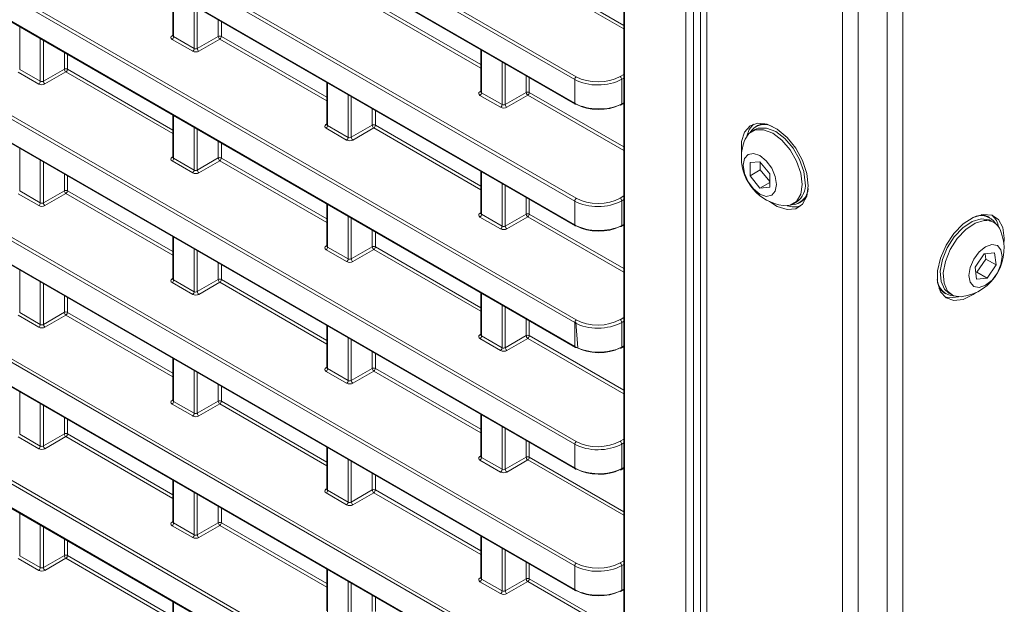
# Model space of a CAD drawing. Header units: millimetres. Extents: x 0 to 1118, y 0 to 864.
# Tile 128 of 235: x 842 to 864, y 311 to 324. Entities that reach past the tile are written whole.
import ezdxf

# ---------------------------------------------------------------- set-up
doc = ezdxf.new("R2010")
doc.units = ezdxf.units.MM

msp = doc.modelspace()

# ---------------------------------------------------------------- linework, layer by layer
at = {"color": 9, "linetype": 'Continuous', "lineweight": 0}
for p, q in [((854.792, 322.322), (756.061, 379.318)), ((756.096, 379.379), (854.826, 322.383)), ((756.061, 378.786), (854.792, 321.79)), ((854.792, 319.598), (756.061, 376.594)), ((756.096, 376.655), (854.826, 319.659)), ((756.061, 376.062), (854.792, 319.066)), ((756.096, 373.931), (854.826, 316.935)), ((854.792, 316.874), (756.061, 373.87)), ((756.061, 373.338), (854.792, 316.342)), ((854.792, 314.15), (756.061, 371.146)), ((756.096, 371.207), (854.826, 314.211)), ((756.061, 370.614), (854.792, 313.618)), ((854.792, 311.426), (756.061, 368.422)), ((756.096, 368.483), (854.826, 311.487)), ((756.061, 367.89), (854.792, 310.894)), ((854.792, 308.702), (756.061, 365.698)), ((756.096, 365.758), (854.826, 308.763)), ((756.061, 365.165), (854.792, 308.17)), ((854.792, 305.978), (756.061, 362.974)), ((756.096, 363.034), (854.826, 306.039)), ((756.061, 362.441), (854.792, 305.445)), ((857.277, 280.352), (857.277, 328.202)), ((857.452, 328.201), (857.452, 280.351)), ((857.752, 280.731), (857.752, 327.07)), ((855.904, 326.557), (855.904, 283.582)), ((860.788, 278.979), (860.788, 325.317)), ((861.141, 278.894), (861.141, 325.233)), ((861.788, 278.894), (861.788, 325.233)), ((862.141, 278.979), (862.141, 325.317)), ((855.89, 323.453), (853.74, 324.694)), ((853.775, 324.755), (855.89, 323.534)), ((845.811, 324.234), (845.811, 323.281)), ((846.271, 323.015), (846.271, 323.968)), ((846.341, 323.927), (846.341, 323.016)), ((852.69, 322.576), (850.293, 323.96)), ((850.328, 324.02), (852.69, 322.657)), ((846.81, 323.287), (846.81, 323.656)), ((842.363, 323.5), (842.363, 322.547)), ((846.88, 323.616), (846.88, 323.286)), ((842.824, 322.281), (842.824, 323.234)), ((845.775, 323.303), (845.796, 323.316)), ((846.237, 322.954), (845.776, 323.22)), ((845.811, 323.281), (846.271, 323.015)), ((846.341, 323.016), (846.81, 323.287)), ((846.846, 323.226), (846.377, 322.955)), ((849.243, 321.842), (846.846, 323.226)), ((846.88, 323.286), (849.243, 321.923)), ((842.894, 323.193), (842.894, 322.282)), ((843.363, 322.553), (843.363, 322.922)), ((843.433, 322.882), (843.433, 322.552)), ((852.705, 322.978), (852.705, 322.025)), ((842.894, 322.282), (843.363, 322.553)), ((843.433, 322.552), (845.796, 321.188)), ((853.166, 321.759), (853.166, 322.712)), ((853.236, 322.671), (853.236, 321.76)), ((842.789, 322.22), (842.329, 322.486)), ((842.363, 322.547), (842.824, 322.281)), ((843.399, 322.491), (842.93, 322.221)), ((845.796, 321.108), (843.399, 322.491)), ((853.705, 322.031), (853.705, 322.401)), ((853.775, 322.36), (853.775, 322.03)), ((855.808, 322.388), (855.89, 322.435)), ((855.89, 322.353), (855.843, 322.327)), ((849.258, 322.244), (849.258, 321.291)), ((854.792, 321.79), (854.792, 322.322)), ((855.843, 322.327), (855.843, 321.775)), ((849.718, 321.025), (849.718, 321.978)), ((849.789, 321.937), (849.789, 321.026)), ((852.669, 322.047), (852.69, 322.06)), ((853.131, 321.698), (852.67, 321.964)), ((852.705, 322.025), (853.166, 321.759)), ((853.236, 321.76), (853.705, 322.031)), ((853.74, 321.97), (853.271, 321.699)), ((855.89, 320.729), (853.74, 321.97)), ((853.775, 322.03), (855.89, 320.81)), ((855.843, 321.775), (855.89, 321.8)), ((845.811, 321.51), (845.811, 320.557)), ((850.257, 321.297), (850.257, 321.666)), ((850.328, 321.626), (850.328, 321.296)), ((846.271, 320.291), (846.271, 321.244)), ((849.222, 321.313), (849.243, 321.326)), ((849.684, 320.964), (849.223, 321.23)), ((849.258, 321.291), (849.718, 321.025)), ((849.789, 321.026), (850.257, 321.297)), ((850.293, 321.236), (849.824, 320.965)), ((852.69, 319.852), (850.293, 321.236)), ((850.328, 321.296), (852.69, 319.933)), ((846.341, 321.203), (846.341, 320.292)), ((846.81, 320.563), (846.81, 320.932)), ((846.88, 320.892), (846.88, 320.562)), ((842.363, 320.776), (842.363, 319.823)), ((845.775, 320.578), (845.796, 320.592)), ((842.824, 319.557), (842.824, 320.509)), ((842.894, 320.469), (842.894, 319.558)), ((846.237, 320.23), (845.776, 320.496)), ((845.811, 320.557), (846.271, 320.291)), ((846.341, 320.292), (846.81, 320.563)), ((846.846, 320.501), (846.377, 320.231)), ((849.243, 319.118), (846.846, 320.501)), ((846.88, 320.562), (849.243, 319.198)), ((843.363, 319.829), (843.363, 320.198)), ((843.433, 320.158), (843.433, 319.828)), ((852.705, 320.254), (852.705, 319.301)), ((853.166, 319.035), (853.166, 319.988)), ((853.236, 319.947), (853.236, 319.036)), ((842.789, 319.496), (842.329, 319.762)), ((842.363, 319.823), (842.824, 319.557)), ((842.894, 319.558), (843.363, 319.829)), ((843.399, 319.767), (842.93, 319.497)), ((845.796, 318.383), (843.399, 319.767)), ((843.433, 319.828), (845.796, 318.464)), ((855.808, 319.664), (855.89, 319.711)), ((849.258, 319.52), (849.258, 318.567)), ((853.705, 319.307), (853.705, 319.676)), ((853.775, 319.636), (853.775, 319.306)), ((854.792, 319.066), (854.792, 319.598)), ((855.89, 319.629), (855.843, 319.603)), ((855.843, 319.603), (855.843, 319.051)), ((849.718, 318.301), (849.718, 319.254)), ((852.669, 319.323), (852.69, 319.336)), ((852.705, 319.301), (853.166, 319.035)), ((853.236, 319.036), (853.705, 319.307)), ((853.74, 319.246), (853.271, 318.975)), ((855.89, 318.005), (853.74, 319.246)), ((853.775, 319.306), (855.89, 318.086)), ((849.789, 319.213), (849.789, 318.302)), ((853.131, 318.974), (852.67, 319.24)), ((855.843, 319.051), (855.89, 319.076)), ((850.257, 318.573), (850.257, 318.942)), ((850.328, 318.902), (850.328, 318.572)), ((845.811, 318.786), (845.811, 317.833)), ((849.222, 318.588), (849.243, 318.602)), ((846.271, 317.567), (846.271, 318.519)), ((846.341, 318.479), (846.341, 317.568)), ((849.684, 318.24), (849.223, 318.506)), ((849.258, 318.567), (849.718, 318.301)), ((849.789, 318.302), (850.257, 318.573)), ((850.293, 318.511), (849.824, 318.241)), ((852.69, 317.128), (850.293, 318.511)), ((850.328, 318.572), (852.69, 317.208)), ((846.81, 317.839), (846.81, 318.208)), ((846.88, 318.168), (846.88, 317.838)), ((842.363, 318.051), (842.363, 317.099)), ((842.824, 316.833), (842.824, 317.785)), ((842.894, 317.745), (842.894, 316.834)), ((845.775, 317.854), (845.796, 317.868)), ((846.237, 317.506), (845.776, 317.772)), ((845.811, 317.833), (846.271, 317.567)), ((846.341, 317.568), (846.81, 317.839)), ((846.846, 317.777), (846.377, 317.507)), ((849.243, 316.393), (846.846, 317.777)), ((846.88, 317.838), (849.243, 316.474)), ((852.705, 317.53), (852.705, 316.577)), ((843.363, 317.105), (843.363, 317.474)), ((843.433, 317.434), (843.433, 317.104)), ((853.166, 316.311), (853.166, 317.264)), ((842.363, 317.099), (842.824, 316.833)), ((842.894, 316.834), (843.363, 317.105)), ((843.399, 317.043), (842.93, 316.773)), ((845.796, 315.659), (843.399, 317.043)), ((843.433, 317.104), (845.796, 315.74)), ((853.236, 317.223), (853.236, 316.312)), ((842.789, 316.772), (842.329, 317.038)), ((853.705, 316.583), (853.705, 316.952)), ((853.775, 316.912), (853.775, 316.582)), ((854.792, 316.342), (854.792, 316.874)), ((855.808, 316.94), (855.89, 316.987)), ((855.89, 316.905), (855.843, 316.878)), ((855.843, 316.878), (855.843, 316.327)), ((849.258, 316.796), (849.258, 315.843)), ((852.669, 316.598), (852.69, 316.612)), ((849.718, 315.577), (849.718, 316.529)), ((849.789, 316.489), (849.789, 315.578)), ((853.131, 316.25), (852.67, 316.516)), ((852.705, 316.577), (853.166, 316.311)), ((853.236, 316.312), (853.705, 316.583)), ((853.74, 316.521), (853.271, 316.251)), ((855.89, 315.281), (853.74, 316.521)), ((853.775, 316.582), (855.89, 315.362)), ((850.257, 315.849), (850.257, 316.218)), ((850.328, 316.178), (850.328, 315.848)), ((855.843, 316.327), (855.89, 316.352)), ((845.811, 316.061), (845.811, 315.109)), ((846.271, 314.843), (846.271, 315.795)), ((846.341, 315.755), (846.341, 314.844)), ((849.222, 315.864), (849.243, 315.878)), ((849.684, 315.516), (849.223, 315.782)), ((849.258, 315.843), (849.718, 315.577)), ((849.789, 315.578), (850.257, 315.849)), ((850.293, 315.787), (849.824, 315.517)), ((852.69, 314.403), (850.293, 315.787)), ((850.328, 315.848), (852.69, 314.484)), ((842.363, 315.327), (842.363, 314.375)), ((846.81, 315.115), (846.81, 315.484)), ((846.88, 315.444), (846.88, 315.114)), ((842.824, 314.109), (842.824, 315.061)), ((845.775, 315.13), (845.796, 315.143)), ((845.811, 315.109), (846.271, 314.843)), ((846.341, 314.844), (846.81, 315.115)), ((846.88, 315.114), (849.243, 313.75)), ((842.894, 315.021), (842.894, 314.11)), ((846.237, 314.782), (845.776, 315.048)), ((846.846, 315.053), (846.377, 314.783)), ((849.243, 313.669), (846.846, 315.053)), ((843.363, 314.38), (843.363, 314.75)), ((843.433, 314.71), (843.433, 314.38)), ((852.705, 314.806), (852.705, 313.853)), ((853.166, 313.587), (853.166, 314.539)), ((853.236, 314.499), (853.236, 313.588)), ((842.789, 314.048), (842.329, 314.314)), ((842.363, 314.375), (842.824, 314.109)), ((842.894, 314.11), (843.363, 314.38)), ((843.399, 314.319), (842.93, 314.049)), ((845.796, 312.935), (843.399, 314.319)), ((843.433, 314.38), (845.796, 313.016)), ((853.705, 313.859), (853.705, 314.228)), ((853.775, 314.188), (853.775, 313.858)), ((855.808, 314.216), (855.89, 314.263)), ((855.89, 314.181), (855.843, 314.154)), ((849.258, 314.071), (849.258, 313.119)), ((854.792, 313.618), (854.792, 314.15)), ((855.843, 314.154), (855.843, 313.603)), ((849.718, 312.853), (849.718, 313.805)), ((849.789, 313.765), (849.789, 312.854)), ((852.669, 313.874), (852.69, 313.888)), ((853.131, 313.526), (852.67, 313.792)), ((852.705, 313.853), (853.166, 313.587)), ((853.236, 313.588), (853.705, 313.859)), ((853.74, 313.797), (853.271, 313.527)), ((855.89, 312.557), (853.74, 313.797)), ((853.775, 313.858), (855.89, 312.637)), ((855.843, 313.603), (855.89, 313.628)), ((845.811, 313.337), (845.811, 312.385)), ((850.257, 313.125), (850.257, 313.494)), ((850.328, 313.454), (850.328, 313.124)), ((846.271, 312.119), (846.271, 313.071)), ((849.222, 313.14), (849.243, 313.153)), ((849.258, 313.119), (849.718, 312.853)), ((849.789, 312.854), (850.257, 313.125)), ((850.328, 313.124), (852.69, 311.76)), ((846.341, 313.031), (846.341, 312.12)), ((849.684, 312.792), (849.223, 313.058)), ((850.293, 313.063), (849.824, 312.793)), ((852.69, 311.679), (850.293, 313.063)), ((846.81, 312.39), (846.81, 312.76)), ((846.88, 312.72), (846.88, 312.39)), ((842.363, 312.603), (842.363, 311.651)), ((845.775, 312.406), (845.796, 312.419)), ((842.824, 311.385), (842.824, 312.337)), ((842.894, 312.297), (842.894, 311.386)), ((846.237, 312.058), (845.776, 312.324)), ((845.811, 312.385), (846.271, 312.119)), ((846.341, 312.12), (846.81, 312.39)), ((846.846, 312.329), (846.377, 312.059)), ((849.243, 310.945), (846.846, 312.329)), ((846.88, 312.39), (849.243, 311.026)), ((843.363, 311.656), (843.363, 312.026)), ((843.433, 311.986), (843.433, 311.656)), ((852.705, 312.081), (852.705, 311.129)), ((853.166, 310.863), (853.166, 311.815)), ((853.236, 311.775), (853.236, 310.864)), ((842.789, 311.324), (842.329, 311.59)), ((842.363, 311.651), (842.824, 311.385)), ((842.894, 311.386), (843.363, 311.656)), ((843.399, 311.595), (842.93, 311.324)), ((845.796, 310.211), (843.399, 311.595)), ((843.433, 311.656), (845.796, 310.292)), ((855.808, 311.492), (855.89, 311.539)), ((849.258, 311.347), (849.258, 310.395)), ((853.705, 311.135), (853.705, 311.504)), ((853.775, 311.464), (853.775, 311.134)), ((854.792, 310.894), (854.792, 311.426)), ((855.89, 311.457), (855.843, 311.43)), ((855.843, 311.43), (855.843, 310.879)), ((852.669, 311.15), (852.69, 311.163)), ((852.705, 311.129), (853.166, 310.863)), ((853.236, 310.864), (853.705, 311.135)), ((853.775, 311.134), (855.89, 309.913)), ((849.718, 310.129), (849.718, 311.081)), ((849.789, 311.041), (849.789, 310.13)), ((853.131, 310.802), (852.67, 311.068)), ((853.74, 311.073), (853.271, 310.803)), ((855.89, 309.832), (853.74, 311.073)), ((855.843, 310.879), (855.89, 310.904)), ((850.257, 310.4), (850.257, 310.77)), ((850.328, 310.73), (850.328, 310.4)), ((845.811, 310.613), (845.811, 310.092))]:
    msp.add_line(p, q, dxfattribs=at)
at = {"color": 7, "linetype": 'Continuous', "lineweight": 15}
for p, q in [((756.072, 378.763), (854.802, 321.767)), ((756.072, 376.039), (854.802, 319.043)), ((756.072, 373.315), (854.802, 316.319)), ((756.072, 370.591), (854.802, 313.595)), ((756.072, 367.867), (854.802, 310.871)), ((756.072, 365.143), (854.802, 308.147)), ((756.072, 362.418), (854.802, 305.423)), ((857.606, 327.274), (857.606, 280.935)), ((855.89, 326.577), (855.89, 283.602)), ((845.796, 324.242), (845.796, 323.302)), ((845.796, 323.302), (845.794, 323.296)), ((852.69, 322.986), (852.69, 322.046)), ((849.243, 322.252), (849.243, 321.312)), ((852.69, 322.046), (852.689, 322.04)), ((855.832, 321.752), (855.89, 321.782)), ((845.796, 321.518), (845.796, 320.578)), ((849.243, 321.312), (849.242, 321.306)), ((858.884, 321.289), (858.842, 321.264)), ((858.823, 321.2), (858.755, 321.161)), ((845.796, 320.578), (845.794, 320.572)), ((858.938, 320.478), (858.717, 320.459)), ((858.717, 320.459), (858.717, 320.164)), ((859.159, 320.204), (858.938, 320.478)), ((858.947, 320.467), (858.947, 320.297)), ((852.69, 320.262), (852.69, 319.322)), ((858.947, 320.297), (858.717, 320.164)), ((858.717, 320.164), (858.938, 319.889)), ((858.947, 320.297), (859.159, 320.033)), ((859.159, 319.909), (859.159, 320.204)), ((859.159, 320.017), (858.938, 319.889)), ((858.938, 319.889), (859.159, 319.909)), ((849.243, 319.528), (849.243, 318.588)), ((859.693, 319.537), (859.76, 319.576)), ((859.826, 319.56), (859.868, 319.585)), ((852.69, 319.322), (852.689, 319.316)), ((864.087, 319.223), (864.045, 319.248)), ((855.832, 319.027), (855.89, 319.058)), ((864.174, 319.12), (864.107, 319.158)), ((845.796, 318.794), (845.796, 317.854)), ((849.243, 318.588), (849.242, 318.582)), ((863.958, 318.415), (863.756, 318.119)), ((864.194, 318.439), (863.958, 318.415)), ((863.998, 318.299), (863.983, 318.418)), ((864.227, 318.166), (864.194, 318.439)), ((863.795, 318.002), (863.998, 318.299)), ((863.998, 318.299), (864.227, 318.166)), ((864.025, 317.87), (864.227, 318.166)), ((863.756, 318.119), (863.789, 317.846)), ((863.77, 318), (863.795, 318.002)), ((863.795, 318.002), (864.025, 317.87)), ((845.796, 317.854), (845.794, 317.848)), ((863.789, 317.846), (864.025, 317.87)), ((852.69, 317.538), (852.69, 316.598)), ((863.061, 317.544), (863.104, 317.519)), ((863.169, 317.535), (863.236, 317.496)), ((854.814, 316.882), (854.858, 316.31)), ((849.243, 316.804), (849.243, 315.864)), ((852.69, 316.598), (852.689, 316.592)), ((855.832, 316.303), (855.89, 316.334)), ((845.796, 316.07), (845.796, 315.13)), ((849.243, 315.864), (849.242, 315.858)), ((845.796, 315.13), (845.794, 315.124)), ((852.69, 314.814), (852.69, 313.874)), ((849.243, 314.08), (849.243, 313.14)), ((852.69, 313.874), (852.689, 313.868)), ((855.832, 313.579), (855.89, 313.61)), ((845.796, 313.346), (845.796, 312.406)), ((849.243, 313.14), (849.242, 313.134)), ((845.796, 312.406), (845.794, 312.4)), ((852.69, 312.09), (852.69, 311.15)), ((849.243, 311.356), (849.243, 310.416)), ((852.69, 311.15), (852.689, 311.144)), ((855.832, 310.855), (855.89, 310.886)), ((845.796, 310.622), (845.796, 310.09))]:
    msp.add_line(p, q, dxfattribs=at)
at = {"color": 7, "linetype": 'Continuous', "lineweight": 15, "flags": 128}
for points in [[(860.021, 319.942), (859.988, 320.217), (859.891, 320.506), (859.739, 320.784), (859.545, 321.025), (859.326, 321.208), (859.103, 321.318), (858.894, 321.344), (858.719, 321.284), (858.593, 321.143), (858.527, 320.934), (858.527, 320.675), (858.528, 320.667)], [(858.795, 321.322), (858.699, 321.204), (858.644, 321.055)], [(858.823, 321.2), (858.902, 321.232), (859.087, 321.234), (859.291, 321.153), (859.496, 320.998), (859.681, 320.782), (859.828, 320.528), (859.922, 320.26), (859.954, 320.005)], [(858.884, 321.289), (858.967, 321.323), (859.041, 321.334)], [(858.605, 320.981), (858.688, 321.109), (858.835, 321.193), (859.019, 321.195), (859.224, 321.115), (859.429, 320.959), (859.614, 320.743), (859.76, 320.489), (859.855, 320.222), (859.887, 319.966)], [(859.311, 319.968), (859.283, 319.82), (859.202, 319.727), (859.081, 319.703), (858.938, 319.753), (858.795, 319.868), (858.674, 320.031), (858.593, 320.218), (858.565, 320.399), (858.593, 320.548), (858.674, 320.641), (858.795, 320.664), (858.938, 320.615), (859.081, 320.499), (859.202, 320.336), (859.283, 320.15), (859.311, 319.968)], [(859.151, 319.588), (859.326, 319.478), (859.545, 319.41), (859.739, 319.427), (859.891, 319.529), (859.988, 319.705), (860.021, 319.942)], [(859.887, 319.966), (859.855, 319.749), (859.76, 319.59), (859.614, 319.505), (859.462, 319.497)], [(859.986, 319.698), (859.939, 319.64), (859.868, 319.585)], [(864.401, 318.625), (864.411, 318.768), (864.377, 319.004), (864.28, 319.181), (864.128, 319.283), (863.934, 319.3), (863.715, 319.232), (863.492, 319.084), (863.284, 318.869), (863.108, 318.606), (862.982, 318.32), (862.916, 318.035), (862.916, 317.776), (862.982, 317.567), (863.108, 317.426), (863.284, 317.366), (863.492, 317.392), (863.715, 317.502), (863.778, 317.546)], [(863.889, 319.293), (863.962, 319.281), (864.045, 319.248)], [(863.169, 317.535), (863.073, 317.62), (862.994, 317.795), (862.977, 318.024), (863.025, 318.285), (863.134, 318.552), (863.291, 318.799), (863.483, 319.001), (863.689, 319.139), (863.891, 319.2)], [(863.467, 317.456), (863.452, 317.454), (863.275, 317.477), (863.14, 317.581), (863.061, 317.756), (863.044, 317.986), (863.093, 318.246), (863.201, 318.513), (863.358, 318.76), (863.55, 318.962), (863.757, 319.101), (863.958, 319.161), (863.958, 319.161)], [(863.891, 319.2), (864.068, 319.177), (864.107, 319.158)], [(864.134, 318.623), (864.255, 318.6), (864.336, 318.507), (864.365, 318.358), (864.336, 318.177), (864.256, 317.99), (864.135, 317.827), (863.992, 317.712), (863.849, 317.662), (863.728, 317.685), (863.647, 317.778), (863.618, 317.927), (863.647, 318.108), (863.727, 318.294), (863.848, 318.458), (863.991, 318.573), (864.134, 318.623)], [(863.061, 317.544), (862.99, 317.599), (862.944, 317.656)], [(863.078, 317.449), (863.178, 317.427), (863.384, 317.453)]]:
    msp.add_lwpolyline(points, dxfattribs=at)
at = {"color": 9, "linetype": 'Continuous', "lineweight": 0}
for centre, radius, start, end in [((845.79, 323.326), 0.0279, 236.5278, 281.5634), ((845.734, 323.285), 0.077, 303.2297, 357.3477), ((846.845, 323.218), 0.077, 62.6565, 116.7662), ((846.889, 323.292), 0.0793, 183.5222, 236.4778), ((846.803, 323.29), 0.077, 303.2297, 357.3477), ((846.194, 323.019), 0.077, 303.2297, 357.3477), ((846.421, 323.021), 0.0793, 183.5222, 236.4778), ((843.398, 322.484), 0.077, 62.6565, 116.7662), ((843.442, 322.558), 0.0793, 183.5222, 236.4778), ((843.356, 322.556), 0.077, 303.2297, 357.3477), ((854.869, 322.319), 0.077, 123.2297, 177.3477), ((855.764, 322.322), 0.0793, 3.5222, 56.4778), ((842.747, 322.285), 0.077, 303.2297, 357.3477), ((842.973, 322.287), 0.0793, 183.5222, 236.4778), ((852.684, 322.07), 0.0279, 236.5278, 281.5634), ((852.628, 322.029), 0.077, 303.2297, 357.3477), ((853.739, 321.962), 0.077, 62.6565, 116.7662), ((853.784, 322.036), 0.0793, 183.5222, 236.4778), ((853.698, 322.034), 0.077, 303.2297, 357.3477), ((853.089, 321.763), 0.077, 303.2297, 357.3477), ((853.315, 321.765), 0.0793, 183.5222, 236.4778), ((854.816, 321.787), 0.0247, 173.763, 234.9248), ((855.818, 321.772), 0.0251, 303.6566, 5.5302), ((849.237, 321.336), 0.0279, 236.5278, 281.5634), ((849.181, 321.295), 0.077, 303.2297, 357.3477), ((850.292, 321.228), 0.077, 62.6565, 116.7662), ((850.337, 321.302), 0.0793, 183.5222, 236.4778), ((850.251, 321.3), 0.077, 303.2297, 357.3477), ((849.642, 321.029), 0.077, 303.2297, 357.3477), ((849.868, 321.031), 0.0793, 183.5222, 236.4778), ((845.79, 320.602), 0.0279, 236.5278, 281.5634), ((846.845, 320.494), 0.077, 62.6565, 116.7662), ((845.734, 320.561), 0.077, 303.2297, 357.3477), ((846.889, 320.568), 0.0793, 183.5222, 236.4778), ((846.803, 320.566), 0.077, 303.2297, 357.3477), ((846.194, 320.295), 0.077, 303.2297, 357.3477), ((846.421, 320.297), 0.0793, 183.5222, 236.4778), ((843.398, 319.76), 0.077, 62.6565, 116.7662), ((843.442, 319.833), 0.0793, 183.5222, 236.4778), ((843.356, 319.832), 0.077, 303.2297, 357.3477), ((842.747, 319.56), 0.077, 303.2297, 357.3477), ((842.973, 319.563), 0.0793, 183.5222, 236.4778), ((854.869, 319.594), 0.077, 123.2297, 177.3477), ((855.764, 319.598), 0.0793, 3.5222, 56.4778), ((852.684, 319.346), 0.0279, 236.5278, 281.5634), ((852.628, 319.305), 0.077, 303.2297, 357.3477), ((853.739, 319.238), 0.077, 62.6565, 116.7662), ((853.784, 319.312), 0.0793, 183.5222, 236.4778), ((853.698, 319.31), 0.077, 303.2297, 357.3477), ((853.089, 319.039), 0.077, 303.2297, 357.3477), ((853.315, 319.041), 0.0793, 183.5222, 236.4778), ((854.816, 319.063), 0.0247, 173.763, 234.9248), ((855.818, 319.048), 0.0251, 303.6566, 5.5302), ((849.237, 318.612), 0.0279, 236.5278, 281.5634), ((849.181, 318.571), 0.077, 303.2297, 357.3477), ((850.292, 318.504), 0.077, 62.6565, 116.7662), ((850.337, 318.578), 0.0793, 183.5222, 236.4778), ((850.251, 318.576), 0.077, 303.2297, 357.3477), ((849.642, 318.305), 0.077, 303.2297, 357.3477), ((849.868, 318.307), 0.0793, 183.5222, 236.4778), ((845.79, 317.878), 0.0279, 236.5278, 281.5634), ((845.734, 317.836), 0.077, 303.2297, 357.3477), ((846.845, 317.77), 0.077, 62.6565, 116.7662), ((846.889, 317.843), 0.0793, 183.5222, 236.4778), ((846.803, 317.842), 0.077, 303.2297, 357.3477), ((846.194, 317.57), 0.077, 303.2297, 357.3477), ((846.421, 317.573), 0.0793, 183.5222, 236.4778), ((843.398, 317.036), 0.077, 62.6565, 116.7662), ((843.442, 317.109), 0.0793, 183.5222, 236.4778), ((843.356, 317.108), 0.077, 303.2297, 357.3477), ((842.747, 316.836), 0.077, 303.2297, 357.3477), ((842.973, 316.839), 0.0793, 183.5222, 236.4778), ((854.869, 316.87), 0.077, 123.2297, 177.3477), ((855.764, 316.874), 0.0793, 3.5222, 56.4778), ((852.684, 316.622), 0.0279, 236.5278, 281.5634), ((852.628, 316.581), 0.077, 303.2297, 357.3477), ((853.739, 316.514), 0.077, 62.6565, 116.7662), ((853.784, 316.588), 0.0793, 183.5222, 236.4778), ((853.698, 316.586), 0.077, 303.2297, 357.3477), ((853.089, 316.315), 0.077, 303.2297, 357.3477), ((853.315, 316.317), 0.0793, 183.5222, 236.4778), ((854.816, 316.339), 0.0247, 173.763, 234.9248), ((855.818, 316.324), 0.0251, 303.6566, 5.5302), ((849.237, 315.888), 0.0279, 236.5278, 281.5634), ((849.181, 315.846), 0.077, 303.2297, 357.3477), ((850.292, 315.78), 0.077, 62.6565, 116.7662), ((850.337, 315.854), 0.0793, 183.5222, 236.4778), ((850.251, 315.852), 0.077, 303.2297, 357.3477), ((849.642, 315.58), 0.077, 303.2297, 357.3477), ((849.868, 315.583), 0.0793, 183.5222, 236.4778), ((845.79, 315.154), 0.0279, 236.5278, 281.5634), ((845.734, 315.112), 0.077, 303.2297, 357.3477), ((846.845, 315.046), 0.077, 62.6565, 116.7662), ((846.889, 315.119), 0.0793, 183.5222, 236.4778), ((846.803, 315.118), 0.077, 303.2297, 357.3477), ((846.194, 314.846), 0.077, 303.2297, 357.3477), ((846.421, 314.849), 0.0793, 183.5222, 236.4778), ((843.398, 314.312), 0.077, 62.6565, 116.7662), ((843.442, 314.385), 0.0793, 183.5222, 236.4778), ((843.356, 314.384), 0.077, 303.2297, 357.3477), ((854.869, 314.146), 0.077, 123.2297, 177.3477), ((855.764, 314.149), 0.0793, 3.5222, 56.4778), ((842.747, 314.112), 0.077, 303.2297, 357.3477), ((842.973, 314.115), 0.0793, 183.5222, 236.4778), ((852.684, 313.898), 0.0279, 236.5278, 281.5634), ((852.628, 313.857), 0.077, 303.2297, 357.3477), ((853.739, 313.79), 0.077, 62.6565, 116.7662), ((853.784, 313.864), 0.0793, 183.5222, 236.4778), ((853.698, 313.862), 0.077, 303.2297, 357.3477), ((853.089, 313.59), 0.077, 303.2297, 357.3477), ((853.315, 313.593), 0.0793, 183.5222, 236.4778), ((854.816, 313.615), 0.0247, 173.763, 234.9248), ((855.818, 313.6), 0.0251, 303.6566, 5.5302), ((849.237, 313.164), 0.0279, 236.5278, 281.5634), ((849.181, 313.122), 0.077, 303.2297, 357.3477), ((850.292, 313.056), 0.077, 62.6565, 116.7662), ((850.337, 313.129), 0.0793, 183.5222, 236.4778), ((850.251, 313.128), 0.077, 303.2297, 357.3477), ((849.642, 312.856), 0.077, 303.2297, 357.3477), ((849.868, 312.859), 0.0793, 183.5222, 236.4778), ((845.79, 312.43), 0.0279, 236.5278, 281.5634), ((845.734, 312.388), 0.077, 303.2297, 357.3477), ((846.845, 312.322), 0.077, 62.6565, 116.7662), ((846.889, 312.395), 0.0793, 183.5222, 236.4778), ((846.803, 312.394), 0.077, 303.2297, 357.3477), ((846.194, 312.122), 0.077, 303.2297, 357.3477), ((846.421, 312.125), 0.0793, 183.5222, 236.4778), ((843.398, 311.588), 0.077, 62.6565, 116.7662), ((843.442, 311.661), 0.0793, 183.5222, 236.4778), ((843.356, 311.66), 0.077, 303.2297, 357.3477), ((842.747, 311.388), 0.077, 303.2297, 357.3477), ((842.973, 311.391), 0.0793, 183.5222, 236.4778), ((854.869, 311.422), 0.077, 123.2297, 177.3477), ((855.764, 311.425), 0.0793, 3.5222, 56.4778), ((852.684, 311.174), 0.0279, 236.5278, 281.5634), ((852.628, 311.132), 0.077, 303.2297, 357.3477), ((853.739, 311.066), 0.077, 62.6565, 116.7662), ((853.784, 311.139), 0.0793, 183.5222, 236.4778), ((853.698, 311.138), 0.077, 303.2297, 357.3477), ((854.816, 310.891), 0.0247, 173.763, 234.9248), ((855.818, 310.876), 0.0251, 303.6566, 5.5302), ((853.089, 310.866), 0.077, 303.2297, 357.3477), ((853.315, 310.869), 0.0793, 183.5222, 236.4778)]:
    msp.add_arc(centre, radius, start, end, dxfattribs=at)
at = {"color": 7, "linetype": 'Continuous', "lineweight": 15}
for centre, radius, start, end in [((854.812, 321.79), 0.0248, 245.3602, 304.6041), ((855.822, 321.774), 0.0247, 233.6019, 292.9652), ((859.042, 320.923), 0.39, 63.2241, 147.9776), ((859.605, 320.569), 1.081, 157.6017, 180), ((859.605, 320.569), 1.081, 180, 262.3929), ((859.502, 319.951), 0.455, 304.5077, 6.8045), ((859.63, 319.904), 0.39, 272.0186, 356.769), ((859.703, 319.931), 0.465, 250.1117, 288.6399), ((863.888, 318.882), 0.39, 32.0223, 116.7756), ((863.813, 318.923), 0.481, 10.7841, 47.9782), ((854.812, 319.065), 0.0248, 245.3602, 304.6041), ((855.822, 319.05), 0.0247, 233.6019, 292.9652), ((864.003, 318.822), 0.342, 20.066, 97.4658), ((863.324, 318.528), 1.081, 277.6071, 22.3983), ((863.299, 317.863), 0.39, 183.2313, 267.9816), ((854.812, 316.341), 0.0248, 245.3602, 304.6041), ((855.822, 316.326), 0.0247, 233.6019, 292.9652), ((854.812, 313.617), 0.0248, 245.3602, 304.6041), ((855.822, 313.602), 0.0247, 233.6019, 292.9652), ((854.812, 310.893), 0.0248, 245.3602, 304.6041), ((855.822, 310.878), 0.0247, 233.6019, 292.9652)]:
    msp.add_arc(centre, radius, start, end, dxfattribs=at)
at = {"color": 9, "linetype": 'Continuous', "lineweight": 0}
for centre, major_axis, ratio, start_param, end_param in [((845.846, 323.262), (0.1, 0.0015), 0.587275, 2.364613, 3.917956), ((845.846, 323.303), (0.05, 0.0016), 0.597067, 3.122887, 3.908285), ((846.307, 323.037), (0.05, 0.0016), 0.597067, 3.908285, 5.461628), ((846.307, 322.996), (0.1, 0.0015), 0.587275, 3.917956, 5.471299), ((855.321, 322.679), (0.7, 0.011), 0.587275, 3.917956, 5.471299), ((842.86, 322.262), (0.1, 0.0015), 0.587275, 3.917956, 5.471299), ((842.86, 322.303), (0.05, 0.0016), 0.597067, 3.908285, 5.461628), ((855.322, 322.638), (0.75, 0.011), 0.586615, 3.918577, 5.471921), ((852.741, 322.007), (0.1, 0.0015), 0.587275, 2.364613, 3.917956), ((852.74, 322.047), (0.05, 0.0016), 0.597067, 3.122887, 3.908285), ((853.202, 321.74), (0.1, 0.0015), 0.587275, 3.917956, 5.471299), ((853.201, 321.781), (0.05, 0.0016), 0.597067, 3.908285, 5.461628), ((849.294, 321.272), (0.1, 0.0015), 0.587275, 2.364613, 3.917956), ((849.293, 321.313), (0.05, 0.0016), 0.597067, 3.122887, 3.908285), ((849.754, 321.047), (0.05, 0.0016), 0.597067, 3.908285, 5.461628), ((849.754, 321.006), (0.1, 0.0015), 0.587275, 3.917956, 5.471299), ((845.846, 320.538), (0.1, 0.0015), 0.587275, 2.364613, 3.917956), ((845.846, 320.579), (0.05, 0.0016), 0.597067, 3.122887, 3.908285), ((846.307, 320.272), (0.1, 0.0015), 0.587275, 3.917956, 5.471299), ((846.307, 320.313), (0.05, 0.0016), 0.597067, 3.908285, 5.461628), ((842.86, 319.538), (0.1, 0.0015), 0.587275, 3.917956, 5.471299), ((842.86, 319.579), (0.05, 0.0016), 0.597067, 3.908285, 5.461628), ((855.322, 319.914), (0.75, 0.011), 0.586615, 3.918577, 5.471921), ((855.321, 319.955), (0.7, 0.011), 0.587275, 3.917956, 5.471299), ((852.741, 319.282), (0.1, 0.0015), 0.587275, 2.364613, 3.917956), ((852.74, 319.323), (0.05, 0.0016), 0.597067, 3.122887, 3.908285), ((853.201, 319.057), (0.05, 0.0016), 0.597067, 3.908285, 5.461628), ((853.202, 319.016), (0.1, 0.0015), 0.587275, 3.917956, 5.471299), ((849.294, 318.548), (0.1, 0.0015), 0.587275, 2.364613, 3.917956), ((849.293, 318.589), (0.05, 0.0016), 0.597067, 3.122887, 3.908285), ((849.754, 318.282), (0.1, 0.0015), 0.587275, 3.917956, 5.471299), ((849.754, 318.323), (0.05, 0.0016), 0.597067, 3.908285, 5.461628), ((845.846, 317.814), (0.1, 0.0015), 0.587275, 2.364613, 3.917956), ((845.846, 317.855), (0.05, 0.0016), 0.597067, 3.122887, 3.908285), ((846.307, 317.548), (0.1, 0.0015), 0.587275, 3.917956, 5.471299), ((846.307, 317.589), (0.05, 0.0016), 0.597067, 3.908285, 5.461628), ((842.86, 316.855), (0.05, 0.0016), 0.597067, 3.908285, 5.461628), ((855.322, 317.19), (0.75, 0.011), 0.586615, 3.918577, 5.471921), ((855.321, 317.231), (0.7, 0.011), 0.587275, 3.917956, 5.471299), ((842.86, 316.814), (0.1, 0.0015), 0.587275, 3.917956, 5.471299), ((852.741, 316.558), (0.1, 0.0015), 0.587275, 2.364613, 3.917956), ((852.74, 316.599), (0.05, 0.0016), 0.597067, 3.122887, 3.908285), ((853.202, 316.292), (0.1, 0.0015), 0.587275, 3.917956, 5.471299), ((853.201, 316.333), (0.05, 0.0016), 0.597067, 3.908285, 5.461628), ((849.294, 315.824), (0.1, 0.0015), 0.587275, 2.364613, 3.917956), ((849.293, 315.865), (0.05, 0.0016), 0.597067, 3.122887, 3.908285), ((849.754, 315.558), (0.1, 0.0015), 0.587275, 3.917956, 5.471299), ((849.754, 315.599), (0.05, 0.0016), 0.597067, 3.908285, 5.461628), ((845.846, 315.09), (0.1, 0.0015), 0.587275, 2.364613, 3.917956), ((845.846, 315.131), (0.05, 0.0016), 0.597067, 3.122887, 3.908285), ((846.307, 314.865), (0.05, 0.0016), 0.597067, 3.908285, 5.461628), ((846.307, 314.824), (0.1, 0.0015), 0.587275, 3.917956, 5.471299), ((855.321, 314.506), (0.7, 0.011), 0.587275, 3.917956, 5.471299), ((842.86, 314.09), (0.1, 0.0015), 0.587275, 3.917956, 5.471299), ((842.86, 314.131), (0.05, 0.0016), 0.597067, 3.908285, 5.461628), ((855.322, 314.466), (0.75, 0.011), 0.586615, 3.918577, 5.471921), ((852.741, 313.834), (0.1, 0.0015), 0.587275, 2.364613, 3.917956), ((852.74, 313.875), (0.05, 0.0016), 0.597067, 3.122887, 3.908285), ((853.202, 313.568), (0.1, 0.0015), 0.587275, 3.917956, 5.471299), ((853.201, 313.609), (0.05, 0.0016), 0.597067, 3.908285, 5.461628), ((849.294, 313.1), (0.1, 0.0015), 0.587275, 2.364613, 3.917956), ((849.293, 313.141), (0.05, 0.0016), 0.597067, 3.122887, 3.908285), ((849.754, 312.875), (0.05, 0.0016), 0.597067, 3.908285, 5.461628), ((849.754, 312.834), (0.1, 0.0015), 0.587275, 3.917956, 5.471299), ((845.846, 312.366), (0.1, 0.0015), 0.587275, 2.364613, 3.917956), ((845.846, 312.407), (0.05, 0.0016), 0.597067, 3.122887, 3.908285), ((846.307, 312.1), (0.1, 0.0015), 0.587275, 3.917956, 5.471299), ((846.307, 312.141), (0.05, 0.0016), 0.597067, 3.908285, 5.461628), ((842.86, 311.366), (0.1, 0.0015), 0.587275, 3.917956, 5.471299), ((842.86, 311.407), (0.05, 0.0016), 0.597067, 3.908285, 5.461628), ((855.322, 311.742), (0.75, 0.011), 0.586615, 3.918577, 5.471921), ((855.321, 311.782), (0.7, 0.011), 0.587275, 3.917956, 5.471299), ((852.741, 311.11), (0.1, 0.0015), 0.587275, 2.364613, 3.917956), ((852.74, 311.151), (0.05, 0.0016), 0.597067, 3.122887, 3.908285), ((853.202, 310.844), (0.1, 0.0015), 0.587275, 3.917956, 5.471299), ((853.201, 310.885), (0.05, 0.0016), 0.597067, 3.908285, 5.461628)]:
    msp.add_ellipse(centre, major_axis=major_axis, ratio=ratio, start_param=start_param, end_param=end_param, dxfattribs=at)
at = {"color": 7, "linetype": 'Continuous', "lineweight": 15}
for centre, major_axis, ratio, start_param, end_param in [((855.322, 322.086), (0.75, -0.01), 0.567807, 3.934873, 5.488216), ((855.321, 322.045), (0.7, -0.01), 0.567125, 3.935417, 5.48876), ((855.322, 319.362), (0.75, -0.01), 0.567807, 3.934873, 5.488216), ((855.321, 319.321), (0.7, -0.01), 0.567125, 3.935417, 5.48876), ((855.322, 316.638), (0.75, -0.01), 0.567807, 3.934873, 5.488216), ((855.321, 316.597), (0.7, -0.01), 0.567125, 3.935417, 5.48876), ((855.322, 313.914), (0.75, -0.01), 0.567807, 3.934873, 5.488216), ((855.321, 313.873), (0.7, -0.01), 0.567125, 3.935417, 5.48876), ((855.322, 311.19), (0.75, -0.01), 0.567807, 3.934873, 5.488216), ((855.321, 311.149), (0.7, -0.01), 0.567125, 3.935417, 5.48876)]:
    msp.add_ellipse(centre, major_axis=major_axis, ratio=ratio, start_param=start_param, end_param=end_param, dxfattribs=at)

doc.saveas('drawing.dxf')
